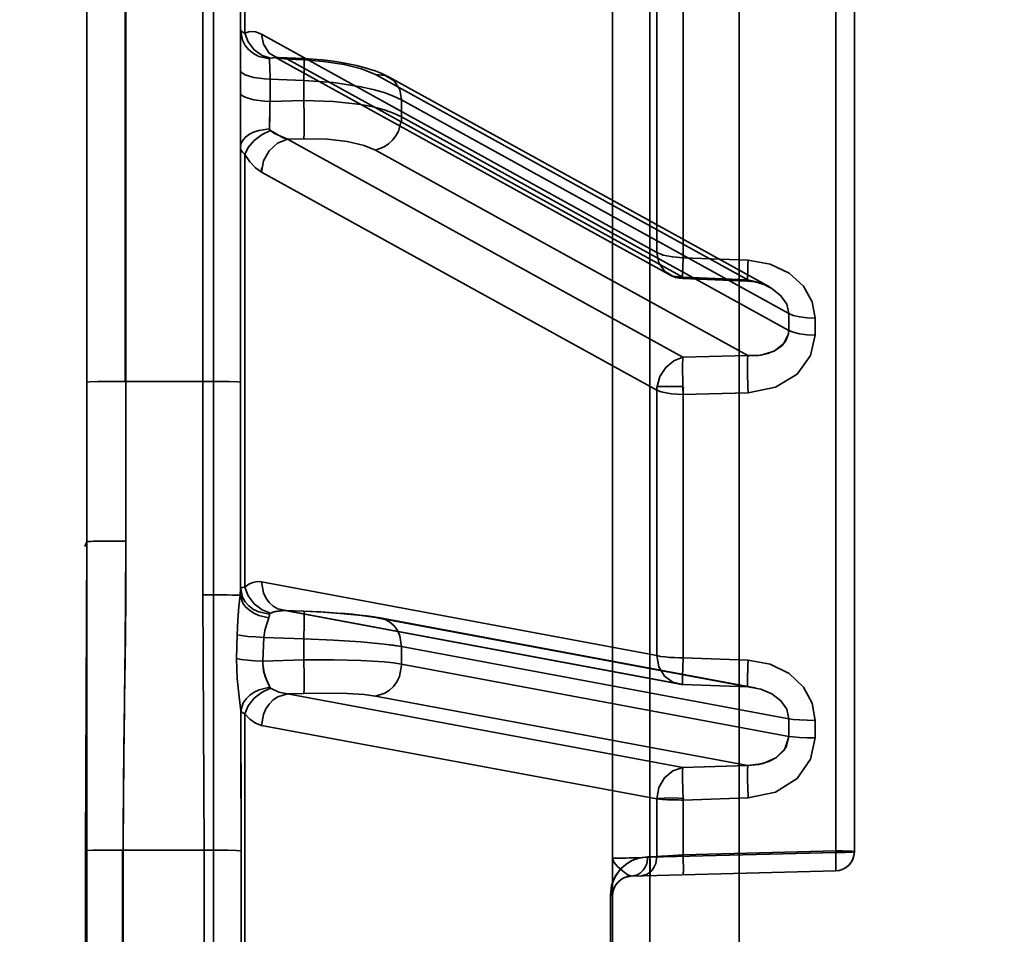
# Model space of a CAD drawing. Header units: millimetres. Extents: x -1465 to 393277, y -3788 to 454312.
# Tile 189 of 256: x 35711 to 35737, y 11049 to 11073. Entities that reach past the tile are written whole.
import ezdxf

# ---------------------------------------------------------------- set-up
doc = ezdxf.new("R2010")
doc.units = ezdxf.units.MM
doc.header["$XCLIPFRAME"] = 2
doc.layers.add('AHU03-3-68634OBJ', color=8, linetype='Continuous')
doc.layers.add('EC-MTR_250-0_7OBJ', color=8, linetype='Continuous')
picture_1 = doc.add_image_def('image3.bmp', size_in_pixel=(1540, 807))

msp = doc.modelspace()

# ---------------------------------------------------------------- linework, layer by layer
at = {"layer": 'AHU03-3-68634OBJ', "color": 8, "linetype": 'Continuous', "lineweight": 35, "ltscale": 100}
msp.add_line((35712.839, 10914.69), (35712.839, 11182.69), dxfattribs=at)
at = {"layer": 'EC-MTR_250-0_7OBJ', "color": 8, "linetype": 'Continuous', "lineweight": 35, "ltscale": 100}
for p, q in [((35716.139, 10981.556), (35716.139, 11108.076)), ((35715.857, 11104.553), (35715.857, 11057.533)), ((35732.353, 11050.821), (35732.353, 11103.159)), ((35732.839, 11050.842), (35732.839, 11102.66)), ((35726.539, 11100.012), (35726.539, 11050.676)), ((35729.839, 11099.54), (35729.839, 10997.84)), ((35712.839, 11098.679), (35712.839, 11058.919)), ((35727.513, 11096.131), (35727.513, 11001.248)), ((35713.839, 11063.091), (35713.839, 11095.561)), ((35713.857, 11063.091), (35713.857, 11095.561)), ((35716.839, 11084.506), (35716.839, 11057.686)), ((35716.954, 11072.166), (35716.954, 11082.785)), ((35727.689, 11066.453), (35727.689, 11072.968)), ((35728.376, 11066.315), (35728.376, 11072.78)), ((35717.389, 11072.14), (35727.689, 11066.453)), ((35717.71, 11071.557), (35728.011, 11065.873)), ((35717.83, 11071.528), (35717.791, 11071.532)), ((35717.83, 11071.528), (35718.497, 11071.5)), ((35718.069, 11071.488), (35718.49, 11071.47)), ((35718.069, 11071.488), (35728.369, 11065.804)), ((35720.521, 11071.114), (35720.311, 11071.196)), ((35720.36, 11071.087), (35730.062, 11065.736)), ((35720.72, 11071.018), (35720.521, 11071.115)), ((35730.628, 11065.553), (35720.719, 11071.018)), ((35717.611, 11070.97), (35718.49, 11070.933)), ((35717.611, 11070.387), (35717.611, 11070.97)), ((35718.49, 11070.933), (35718.49, 11070.407)), ((35718.49, 11070.407), (35717.611, 11070.387)), ((35721.04, 11070.426), (35731.127, 11064.863)), ((35721.04, 11069.984), (35721.04, 11070.426)), ((35721.04, 11069.984), (35731.127, 11064.421)), ((35718.069, 11069.405), (35718.49, 11069.414)), ((35718.069, 11069.405), (35728.369, 11063.721)), ((35716.954, 11057.728), (35716.954, 11069.001)), ((35720.36, 11069.115), (35730.062, 11063.764)), ((35717.389, 11068.545), (35727.689, 11062.864)), ((35728.376, 11066.315), (35730.069, 11066.248)), ((35728.365, 11065.774), (35730.058, 11065.706)), ((35730.062, 11065.736), (35728.369, 11065.804)), ((35730.062, 11063.764), (35728.369, 11063.721)), ((35713.857, 11063.091), (35715.857, 11063.09)), ((35713.857, 11058.933), (35713.857, 11063.091)), ((35727.689, 11055.948), (35727.689, 11062.864)), ((35727.696, 11062.96), (35728.37, 11062.96)), ((35728.376, 11062.754), (35730.069, 11062.797)), ((35730.069, 11062.797), (35728.376, 11062.754)), ((35728.376, 11055.892), (35728.376, 11062.754)), ((35717.389, 11057.87), (35727.689, 11055.948)), ((35717.95, 11057.13), (35728.251, 11055.211)), ((35717.998, 11057.124), (35718.492, 11057.106)), ((35718.069, 11057.119), (35718.49, 11057.103)), ((35718.069, 11057.119), (35728.369, 11055.2)), ((35720.48, 11056.934), (35720.314, 11056.962)), ((35720.36, 11056.945), (35730.062, 11055.138)), ((35730.25, 11055.114), (35720.479, 11056.934)), ((35716.74, 11055.874), (35716.751, 11056.494)), ((35717.428, 11055.805), (35717.45, 11056.424)), ((35717.45, 11056.424), (35718.49, 11056.385)), ((35718.49, 11055.838), (35718.49, 11056.385)), ((35721.04, 11056.184), (35731.127, 11054.306)), ((35721.04, 11055.725), (35721.04, 11056.184)), ((35730.069, 11055.83), (35728.376, 11055.892)), ((35728.376, 11055.892), (35730.069, 11055.83)), ((35717.428, 11055.805), (35718.49, 11055.838)), ((35721.04, 11055.725), (35731.127, 11053.846)), ((35730.062, 11055.138), (35728.369, 11055.2)), ((35728.369, 11055.2), (35730.06, 11055.135)), ((35730.06, 11055.135), (35730.126, 11055.131)), ((35730.126, 11055.131), (35730.192, 11055.123)), ((35730.192, 11055.123), (35730.259, 11055.112)), ((35718.069, 11054.953), (35718.49, 11054.966)), ((35718.069, 11054.953), (35728.369, 11053.033)), ((35720.36, 11054.894), (35730.062, 11053.087)), ((35716.954, 11042.943), (35716.954, 11054.436)), ((35717.389, 11054.131), (35727.689, 11052.215)), ((35731.127, 11054.306), (35731.127, 11053.846)), ((35731.814, 11053.808), (35731.814, 11054.261)), ((35730.062, 11053.087), (35728.369, 11053.033)), ((35727.689, 11050.717), (35727.689, 11052.215)), ((35728.376, 11052.188), (35730.069, 11052.241)), ((35730.069, 11052.241), (35728.376, 11052.188)), ((35728.376, 11050.756), (35728.376, 11052.188)), ((35712.802, 11046.509), (35712.802, 11050.87)), ((35713.764, 11046.495), (35713.764, 11050.884)), ((35713.782, 11050.884), (35715.895, 11050.883)), ((35713.782, 11046.495), (35713.782, 11050.884)), ((35715.895, 11050.883), (35715.895, 11046.496)), ((35716.859, 11046.512), (35716.859, 11050.867)), ((35732.353, 11050.821), (35727.513, 11050.696)), ((35727.513, 11050.696), (35732.353, 11050.821)), ((35728.376, 11050.756), (35732.353, 11050.862)), ((35732.82, 11050.702), (35732.835, 11050.772)), ((35732.834, 11050.771), (35732.839, 11050.842)), ((35726.539, 11049.702), (35726.539, 11050.676)), ((35727.456, 11050.711), (35727.689, 11050.717)), ((35727.456, 11050.711), (35727.689, 11050.717)), ((35732.672, 11050.468), (35732.722, 11050.519)), ((35732.721, 11050.519), (35732.763, 11050.576)), ((35732.762, 11050.575), (35732.796, 11050.638)), ((35732.796, 11050.637), (35732.82, 11050.703)), ((35732.353, 11050.342), (35727.026, 11050.202)), ((35732.491, 11050.365), (35732.556, 11050.391)), ((35732.556, 11050.391), (35732.617, 11050.426)), ((35732.617, 11050.426), (35732.673, 11050.469)), ((35726.745, 11050.107), (35726.76, 11050.117)), ((35726.76, 11050.117), (35726.774, 11050.126)), ((35726.774, 11050.126), (35726.788, 11050.135)), ((35726.788, 11050.135), (35726.803, 11050.143)), ((35726.803, 11050.143), (35726.818, 11050.151)), ((35726.818, 11050.151), (35726.832, 11050.158)), ((35726.929, 11050.191), (35726.948, 11050.194)), ((35726.948, 11050.194), (35726.966, 11050.197)), ((35726.966, 11050.197), (35726.986, 11050.2)), ((35726.985, 11050.2), (35727.005, 11050.201)), ((35727.006, 11050.201), (35727.026, 11050.202)), ((35727.026, 11050.202), (35727.014, 11050.202)), ((35726.482, 11047.672), (35726.482, 11049.707)), ((35726.539, 11049.702), (35726.539, 10997.367))]:
    msp.add_line(p, q, dxfattribs=at)
at = {"layer": 'EC-MTR_250-0_7OBJ', "color": 8, "linetype": 'Continuous', "lineweight": 35, "ltscale": 100, "flags": 128}
for points in [[(35716.954, 11072.166), (35716.903, 11072.188), (35716.867, 11072.209), (35716.839, 11072.25)], [(35716.839, 11072.25), (35716.893, 11071.979), (35716.963, 11071.847), (35717.06, 11071.728), (35717.181, 11071.63), (35717.317, 11071.558), (35717.601, 11071.494)], [(35717.389, 11072.14), (35717.232, 11072.201), (35717.087, 11072.208), (35716.954, 11072.166)], [(35716.954, 11072.166), (35717.043, 11071.936), (35717.199, 11071.73), (35717.404, 11071.583), (35717.624, 11071.51)], [(35718.069, 11071.488), (35717.818, 11071.511), (35717.589, 11071.646), (35717.438, 11071.874), (35717.389, 11072.14)], [(35717.83, 11071.528), (35717.777, 11071.529), (35717.624, 11071.51)], [(35717.624, 11071.51), (35717.674, 11071.52), (35717.83, 11071.528)], [(35717.83, 11071.528), (35717.791, 11071.532), (35717.759, 11071.538), (35717.736, 11071.545), (35717.719, 11071.552), (35717.709, 11071.557)], [(35717.83, 11071.528), (35717.889, 11071.524), (35718.069, 11071.488)], [(35718.069, 11071.488), (35718.009, 11071.503), (35717.83, 11071.528)], [(35717.601, 11071.494), (35717.6, 11071.412), (35717.602, 11071.293), (35717.611, 11070.97)], [(35717.624, 11071.51), (35717.614, 11071.507), (35717.601, 11071.494)], [(35718.497, 11071.5), (35718.499, 11071.49), (35718.5, 11071.477), (35718.501, 11071.459), (35718.501, 11071.435), (35718.501, 11071.406), (35718.501, 11071.373), (35718.501, 11071.335), (35718.499, 11071.247), (35718.497, 11071.148), (35718.494, 11071.042), (35718.49, 11070.933)], [(35718.49, 11071.47), (35718.492, 11071.482), (35718.495, 11071.498)], [(35720.36, 11071.087), (35719.994, 11071.237), (35719.545, 11071.349), (35719.009, 11071.43), (35718.49, 11071.47)], [(35720.093, 11071.264), (35719.869, 11071.322), (35719.645, 11071.369), (35719.421, 11071.409), (35719.194, 11071.441), (35718.966, 11071.467), (35718.733, 11071.486), (35718.497, 11071.5)], [(35720.312, 11071.195), (35720.093, 11071.264), (35719.869, 11071.322), (35719.646, 11071.369), (35719.421, 11071.409), (35719.195, 11071.441), (35718.966, 11071.467)], [(35716.839, 11071.202), (35716.852, 11071.161), (35716.869, 11071.14), (35716.893, 11071.119)], [(35716.893, 11071.119), (35716.965, 11071.078), (35717.064, 11071.041), (35717.187, 11071.011), (35717.325, 11070.989), (35717.469, 11070.976), (35717.611, 11070.97)], [(35721.04, 11070.426), (35720.993, 11070.694), (35720.843, 11070.926), (35720.613, 11071.064), (35720.36, 11071.087)], [(35721.04, 11070.426), (35720.832, 11070.525), (35720.582, 11070.616), (35720.296, 11070.697), (35719.979, 11070.768), (35719.268, 11070.877), (35718.49, 11070.933)], [(35716.839, 11070.619), (35716.852, 11070.578), (35716.869, 11070.556), (35716.893, 11070.535)], [(35716.893, 11070.535), (35716.965, 11070.494), (35717.064, 11070.458), (35717.187, 11070.428), (35717.325, 11070.406), (35717.469, 11070.392), (35717.611, 11070.387)], [(35718.49, 11070.407), (35719.268, 11070.386), (35719.979, 11070.304), (35720.296, 11070.242), (35720.582, 11070.168), (35720.832, 11070.081), (35721.04, 11069.984)], [(35717.601, 11069.671), (35717.6, 11069.781), (35717.605, 11070.155)], [(35717.605, 11070.155), (35717.602, 11070.026), (35717.601, 11069.671)], [(35718.497, 11070.175), (35718.501, 11069.925), (35718.501, 11069.695), (35718.497, 11069.519), (35718.494, 11069.457), (35718.49, 11069.414)], [(35720.36, 11069.115), (35720.588, 11069.201), (35720.7, 11069.278), (35720.802, 11069.375), (35720.89, 11069.489), (35720.959, 11069.615), (35721.033, 11069.876)], [(35717.601, 11069.671), (35717.317, 11069.631), (35717.181, 11069.584), (35717.06, 11069.522), (35716.963, 11069.446), (35716.893, 11069.361), (35716.852, 11069.274), (35716.839, 11069.188)], [(35717.624, 11069.628), (35717.404, 11069.521), (35717.199, 11069.366), (35717.043, 11069.183), (35716.954, 11069.001)], [(35717.624, 11069.628), (35717.611, 11069.641), (35717.604, 11069.656), (35717.601, 11069.671)], [(35717.624, 11069.628), (35717.728, 11069.554), (35718.069, 11069.405)], [(35718.069, 11069.405), (35717.952, 11069.441), (35717.624, 11069.628)], [(35717.389, 11068.545), (35717.442, 11068.836), (35717.589, 11069.1), (35717.808, 11069.299), (35718.069, 11069.405)], [(35718.49, 11069.414), (35719.106, 11069.401), (35719.621, 11069.341), (35720.062, 11069.238), (35720.36, 11069.115)], [(35716.839, 11069.188), (35716.852, 11069.123), (35716.89, 11069.06), (35716.954, 11069.001)], [(35716.954, 11069.001), (35717.086, 11068.812), (35717.232, 11068.657), (35717.389, 11068.545)], [(35727.689, 11066.453), (35727.86, 11066.382), (35728.098, 11066.334), (35728.376, 11066.315)], [(35728.369, 11065.804), (35728.11, 11065.83), (35727.891, 11065.961), (35727.744, 11066.179), (35727.689, 11066.453)], [(35728.376, 11066.315), (35728.368, 11066.057), (35728.364, 11065.871), (35728.364, 11065.779), (35728.369, 11065.804)], [(35728.376, 11066.315), (35728.368, 11066.054), (35728.364, 11065.866), (35728.364, 11065.779), (35728.369, 11065.804)], [(35730.062, 11065.736), (35730.06, 11065.72), (35730.059, 11065.71), (35730.056, 11065.72), (35730.056, 11065.739), (35730.056, 11065.764), (35730.056, 11065.798), (35730.057, 11065.838), (35730.058, 11065.885), (35730.059, 11065.938), (35730.061, 11065.995), (35730.062, 11066.055), (35730.064, 11066.118), (35730.069, 11066.248)], [(35730.058, 11065.706), (35730.056, 11065.728), (35730.056, 11065.745), (35730.056, 11065.767), (35730.056, 11065.795), (35730.057, 11065.826), (35730.057, 11065.862), (35730.059, 11065.946), (35730.062, 11066.041), (35730.065, 11066.143), (35730.069, 11066.248)], [(35730.069, 11066.248), (35730.649, 11066.146), (35731.14, 11065.912), (35731.513, 11065.571), (35731.74, 11065.166), (35731.814, 11064.736)], [(35730.058, 11065.706), (35730.156, 11065.698), (35730.251, 11065.683), (35730.341, 11065.663), (35730.428, 11065.636), (35730.51, 11065.606), (35730.587, 11065.571), (35730.658, 11065.532)], [(35730.058, 11065.706), (35730.193, 11065.693), (35730.323, 11065.667), (35730.444, 11065.631), (35730.556, 11065.585), (35730.658, 11065.532)], [(35730.062, 11065.736), (35730.061, 11065.723), (35730.059, 11065.711)], [(35730.062, 11065.736), (35730.398, 11065.656), (35730.691, 11065.516), (35730.926, 11065.325), (35731.075, 11065.101), (35731.127, 11064.863)], [(35731.127, 11064.863), (35731.247, 11064.813), (35731.413, 11064.772), (35731.609, 11064.745), (35731.814, 11064.736)], [(35731.127, 11064.421), (35731.126, 11064.384), (35731.123, 11064.349), (35731.117, 11064.314)], [(35731.117, 11064.314), (35731.121, 11064.34), (35731.127, 11064.421)], [(35731.127, 11064.421), (35731.247, 11064.372), (35731.413, 11064.333), (35731.609, 11064.309), (35731.814, 11064.3)], [(35730.062, 11063.764), (35730.337, 11063.766), (35730.585, 11063.815), (35730.777, 11063.894), (35730.96, 11064.03), (35731.051, 11064.145), (35731.117, 11064.314)], [(35730.062, 11063.764), (35730.403, 11063.774), (35730.746, 11063.878), (35731.004, 11064.078), (35731.117, 11064.314)], [(35731.814, 11064.3), (35731.698, 11063.766), (35731.344, 11063.283), (35730.78, 11062.938), (35730.069, 11062.797)], [(35728.369, 11063.721), (35728.13, 11063.628), (35727.922, 11063.455), (35727.772, 11063.224), (35727.696, 11062.96)], [(35728.37, 11062.96), (35728.37, 11062.981), (35728.369, 11063.009), (35728.368, 11063.041), (35728.367, 11063.074), (35728.367, 11063.105), (35728.366, 11063.134), (35728.366, 11063.162), (35728.365, 11063.193), (35728.365, 11063.226), (35728.364, 11063.263), (35728.364, 11063.302), (35728.364, 11063.345), (35728.363, 11063.389), (35728.363, 11063.436), (35728.363, 11063.485), (35728.364, 11063.536), (35728.364, 11063.586), (35728.365, 11063.636), (35728.367, 11063.681), (35728.369, 11063.721)], [(35730.062, 11063.764), (35730.057, 11063.659), (35730.056, 11063.483), (35730.058, 11063.252), (35730.063, 11063.004)], [(35712.839, 11063.076), (35712.914, 11063.082), (35713.122, 11063.086), (35713.446, 11063.089), (35713.857, 11063.091)], [(35715.857, 11063.09), (35716.23, 11063.089), (35716.542, 11063.086), (35716.761, 11063.081), (35716.839, 11063.076)], [(35727.689, 11062.864), (35727.803, 11062.822), (35727.935, 11062.792), (35728.077, 11062.772), (35728.224, 11062.76), (35728.376, 11062.754)], [(35713.857, 11058.933), (35713.673, 11058.933), (35713.484, 11058.932), (35713.302, 11058.931), (35713.217, 11058.93), (35713.139, 11058.929), (35713.068, 11058.928), (35713.006, 11058.927), (35712.954, 11058.926), (35712.911, 11058.924), (35712.879, 11058.923), (35712.866, 11058.922), (35712.849, 11058.921), (35712.837, 11058.911), (35712.787, 11058.789)], [(35712.802, 11050.87), (35712.81, 11052.89), (35712.839, 11058.919)], [(35713.857, 11058.933), (35713.849, 11057.306), (35713.827, 11055.405), (35713.811, 11054.111), (35713.791, 11052.261), (35713.782, 11050.884)], [(35713.782, 11050.884), (35713.785, 11051.53), (35713.792, 11052.429), (35713.805, 11053.597), (35713.815, 11054.482), (35713.822, 11054.976), (35713.833, 11055.782), (35713.842, 11056.58), (35713.85, 11057.371), (35713.855, 11058.156), (35713.857, 11058.933)], [(35716.83, 11057.52), (35716.835, 11057.588), (35716.838, 11057.65), (35716.839, 11057.707)], [(35717.601, 11057.03), (35717.317, 11057.088), (35717.181, 11057.154), (35717.06, 11057.244), (35716.963, 11057.352), (35716.893, 11057.473), (35716.839, 11057.72)], [(35716.954, 11057.728), (35716.903, 11057.727), (35716.867, 11057.726), (35716.855, 11057.725), (35716.841, 11057.722)], [(35717.389, 11057.87), (35717.277, 11057.877), (35717.166, 11057.856), (35717.058, 11057.807), (35716.954, 11057.728)], [(35716.954, 11057.728), (35717.043, 11057.506), (35717.199, 11057.3), (35717.404, 11057.143), (35717.624, 11057.056)], [(35717.389, 11057.87), (35717.438, 11057.589), (35717.502, 11057.454), (35717.589, 11057.335), (35717.697, 11057.239), (35717.818, 11057.17), (35718.069, 11057.119)], [(35715.895, 11050.883), (35715.857, 11057.533)], [(35715.857, 11057.533), (35715.895, 11050.883)], [(35715.857, 11057.533), (35716.185, 11057.532), (35716.347, 11057.531), (35716.496, 11057.529), (35716.623, 11057.527), (35716.723, 11057.525), (35716.792, 11057.523), (35716.83, 11057.52)], [(35716.751, 11056.494), (35716.769, 11056.873), (35716.802, 11057.231), (35716.83, 11057.52)], [(35716.83, 11057.52), (35716.902, 11057.319), (35716.976, 11057.22), (35717.072, 11057.13), (35717.188, 11057.054), (35717.317, 11056.994), (35717.583, 11056.931)], [(35717.45, 11056.424), (35717.474, 11056.602), (35717.528, 11056.775), (35717.583, 11056.931)], [(35717.601, 11057.032), (35717.598, 11056.996), (35717.593, 11056.966), (35717.583, 11056.931)], [(35717.624, 11057.056), (35717.611, 11057.048), (35717.604, 11057.04)], [(35717.998, 11057.124), (35717.865, 11057.12), (35717.741, 11057.097), (35717.624, 11057.056)], [(35717.624, 11057.056), (35717.713, 11057.089), (35717.998, 11057.124)], [(35717.974, 11057.126), (35717.962, 11057.128), (35717.95, 11057.13)], [(35717.999, 11057.124), (35717.986, 11057.125), (35717.974, 11057.126)], [(35718.492, 11057.106), (35718.496, 11057.093), (35718.498, 11057.077), (35718.499, 11057.054), (35718.5, 11057.024), (35718.501, 11056.988), (35718.501, 11056.944), (35718.501, 11056.895), (35718.5, 11056.781), (35718.498, 11056.653), (35718.494, 11056.519), (35718.49, 11056.385)], [(35720.36, 11056.945), (35719.994, 11056.998), (35719.545, 11057.042), (35719.009, 11057.079), (35718.49, 11057.103)], [(35720.48, 11056.934), (35720.314, 11056.962), (35720.136, 11056.986), (35719.951, 11057.007), (35719.759, 11057.026), (35719.561, 11057.044), (35719.358, 11057.059), (35719.149, 11057.073), (35718.936, 11057.086), (35718.716, 11057.096), (35718.492, 11057.106)], [(35720.137, 11056.986), (35719.952, 11057.007), (35719.759, 11057.026), (35719.561, 11057.044)], [(35721.04, 11056.184), (35720.993, 11056.468), (35720.93, 11056.605), (35720.843, 11056.726), (35720.735, 11056.823), (35720.613, 11056.893), (35720.36, 11056.945)], [(35717.45, 11056.424), (35717.237, 11056.435), (35717.034, 11056.451), (35716.866, 11056.472), (35716.751, 11056.494)], [(35721.04, 11056.184), (35720.586, 11056.25), (35719.981, 11056.308), (35719.266, 11056.354), (35718.49, 11056.385)], [(35718.49, 11056.385), (35719.268, 11056.354), (35719.979, 11056.308), (35720.582, 11056.25), (35720.832, 11056.218), (35721.04, 11056.184)], [(35716.847, 11054.508), (35716.805, 11054.874), (35716.757, 11055.354), (35716.74, 11055.874)], [(35717.428, 11055.805), (35717.217, 11055.817), (35717.023, 11055.833), (35716.86, 11055.852), (35716.74, 11055.874)], [(35728.369, 11055.2), (35728.11, 11055.255), (35727.891, 11055.415), (35727.744, 11055.657), (35727.689, 11055.948)], [(35727.689, 11055.948), (35727.789, 11055.928), (35727.907, 11055.914), (35728.03, 11055.903), (35728.153, 11055.896), (35728.269, 11055.891), (35728.376, 11055.892)], [(35728.376, 11055.892), (35728.369, 11055.643), (35728.364, 11055.408), (35728.364, 11055.244), (35728.369, 11055.2)], [(35717.423, 11055.727), (35717.424, 11055.757), (35717.425, 11055.781), (35717.428, 11055.805)], [(35717.603, 11055.124), (35717.523, 11055.316), (35717.457, 11055.497), (35717.423, 11055.727)], [(35717.423, 11055.727), (35717.444, 11055.549), (35717.486, 11055.408), (35717.55, 11055.253), (35717.603, 11055.124)], [(35721.04, 11055.725), (35720.832, 11055.757), (35720.582, 11055.785), (35719.979, 11055.825), (35719.268, 11055.843), (35718.49, 11055.838)], [(35718.49, 11054.966), (35718.492, 11054.976), (35718.494, 11054.993), (35718.498, 11055.044), (35718.5, 11055.122), (35718.501, 11055.224), (35718.501, 11055.346), (35718.499, 11055.481), (35718.493, 11055.76)], [(35721.039, 11055.688), (35720.983, 11055.407), (35720.917, 11055.27), (35720.829, 11055.147), (35720.723, 11055.045), (35720.605, 11054.967), (35720.36, 11054.894)], [(35730.062, 11055.138), (35730.058, 11055.15), (35730.057, 11055.168), (35730.056, 11055.18), (35730.056, 11055.194), (35730.056, 11055.209), (35730.056, 11055.227), (35730.056, 11055.246), (35730.056, 11055.267), (35730.056, 11055.313), (35730.058, 11055.425), (35730.061, 11055.554), (35730.064, 11055.692), (35730.069, 11055.83)], [(35730.06, 11055.135), (35730.058, 11055.147), (35730.057, 11055.163), (35730.056, 11055.185), (35730.056, 11055.213), (35730.056, 11055.249), (35730.056, 11055.29), (35730.056, 11055.337), (35730.058, 11055.446), (35730.061, 11055.569), (35730.065, 11055.7), (35730.069, 11055.83)], [(35730.069, 11055.83), (35730.649, 11055.727), (35731.14, 11055.484), (35731.513, 11055.13), (35731.74, 11054.709), (35731.814, 11054.261)], [(35717.603, 11055.124), (35717.332, 11055.059), (35717.202, 11054.997), (35717.085, 11054.917), (35716.988, 11054.822), (35716.915, 11054.719), (35716.847, 11054.508)], [(35717.624, 11055.099), (35717.404, 11055), (35717.199, 11054.841), (35717.043, 11054.642), (35716.954, 11054.436)], [(35717.603, 11055.124), (35717.624, 11055.099)], [(35718.069, 11054.953), (35717.839, 11054.998), (35717.624, 11055.099)], [(35717.624, 11055.099), (35717.838, 11054.998), (35718.069, 11054.953)], [(35730.062, 11055.138), (35730.398, 11055.079), (35730.691, 11054.955), (35730.926, 11054.773), (35731.075, 11054.55), (35731.127, 11054.306)], [(35718.069, 11054.953), (35717.818, 11054.876), (35717.697, 11054.795), (35717.589, 11054.687), (35717.502, 11054.559), (35717.438, 11054.418), (35717.389, 11054.131)], [(35718.49, 11054.966), (35719.106, 11054.974), (35719.621, 11054.963), (35720.062, 11054.934), (35720.36, 11054.894)], [(35716.847, 11054.508), (35716.85, 11053.599), (35716.859, 11050.867)], [(35716.954, 11054.436), (35716.885, 11054.471), (35716.847, 11054.508)], [(35716.847, 11054.508), (35716.885, 11054.471), (35716.954, 11054.436)], [(35716.859, 11050.867), (35716.857, 11051.778), (35716.847, 11054.508)], [(35717.389, 11054.131), (35717.232, 11054.187), (35717.087, 11054.291), (35716.954, 11054.436)], [(35716.954, 11054.436), (35717.086, 11054.291), (35717.233, 11054.187), (35717.389, 11054.131)], [(35731.814, 11054.261), (35731.609, 11054.264), (35731.413, 11054.274), (35731.247, 11054.288), (35731.127, 11054.306)], [(35731.127, 11053.846), (35731.247, 11053.83), (35731.413, 11053.818), (35731.609, 11053.81), (35731.814, 11053.808)], [(35731.126, 11053.81), (35731.028, 11053.517), (35730.796, 11053.287), (35730.462, 11053.138), (35730.062, 11053.087)], [(35731.126, 11053.81), (35731.07, 11053.592), (35731, 11053.477), (35730.806, 11053.294), (35730.614, 11053.19), (35730.353, 11053.113), (35730.062, 11053.087)], [(35731.814, 11053.808), (35731.698, 11053.253), (35731.344, 11052.751), (35730.78, 11052.39), (35730.069, 11052.241)], [(35730.062, 11053.087), (35730.06, 11053.076), (35730.059, 11053.058), (35730.057, 11053.001), (35730.056, 11052.916), (35730.056, 11052.805), (35730.058, 11052.673), (35730.061, 11052.53), (35730.069, 11052.241)], [(35728.369, 11053.033), (35728.11, 11052.952), (35727.891, 11052.769), (35727.744, 11052.512), (35727.689, 11052.215)], [(35728.376, 11052.188), (35728.368, 11052.483), (35728.364, 11052.742), (35728.364, 11052.938), (35728.369, 11053.033)], [(35728.384, 11052.23), (35728.132, 11052.241), (35727.879, 11052.24), (35727.689, 11052.227)], [(35727.689, 11052.215), (35727.764, 11052.208), (35727.837, 11052.202), (35727.904, 11052.199), (35727.965, 11052.196), (35728.055, 11052.193), (35728.129, 11052.191), (35728.189, 11052.19), (35728.26, 11052.189), (35728.322, 11052.188), (35728.376, 11052.188)], [(35727.689, 11052.215), (35727.86, 11052.201), (35728.098, 11052.192), (35728.376, 11052.188)], [(35712.802, 11050.87), (35713.004, 11050.878), (35713.345, 11050.882), (35713.764, 11050.884)], [(35712.802, 11050.87), (35713.004, 11050.878), (35713.345, 11050.883), (35713.764, 11050.884)], [(35715.895, 11050.883), (35716.228, 11050.882), (35716.519, 11050.879), (35716.737, 11050.874), (35716.859, 11050.867)], [(35715.895, 11050.883), (35716.228, 11050.882), (35716.519, 11050.879), (35716.737, 11050.873), (35716.859, 11050.867)], [(35728.376, 11050.756), (35727.975, 11050.736), (35727.813, 11050.726), (35727.689, 11050.717)], [(35728.376, 11050.238), (35728.38, 11050.258), (35728.38, 11050.274), (35728.381, 11050.296), (35728.382, 11050.323), (35728.382, 11050.355), (35728.382, 11050.391), (35728.382, 11050.474), (35728.38, 11050.567), (35728.379, 11050.663), (35728.376, 11050.756)], [(35728.376, 11050.238), (35728.379, 11050.248), (35728.38, 11050.26), (35728.381, 11050.278), (35728.381, 11050.3), (35728.382, 11050.326), (35728.382, 11050.357), (35728.382, 11050.391), (35728.382, 11050.47), (35728.381, 11050.559), (35728.379, 11050.656), (35728.376, 11050.756)], [(35732.352, 11050.829), (35732.356, 11050.65), (35732.358, 11050.474), (35732.357, 11050.384), (35732.353, 11050.342)], [(35732.353, 11050.342), (35732.355, 11050.352), (35732.356, 11050.364), (35732.357, 11050.382), (35732.357, 11050.404), (35732.358, 11050.43), (35732.358, 11050.461), (35732.358, 11050.495), (35732.358, 11050.574), (35732.357, 11050.664), (35732.355, 11050.761), (35732.353, 11050.862)], [(35732.353, 11050.862), (35732.592, 11050.859), (35732.771, 11050.852), (35732.839, 11050.842)], [(35732.353, 11050.862), (35732.439, 11050.861), (35732.542, 11050.86), (35732.646, 11050.857), (35732.74, 11050.854), (35732.811, 11050.848), (35732.839, 11050.842)], [(35732.839, 11050.842), (35732.777, 11050.832), (35732.603, 11050.824), (35732.353, 11050.821)], [(35732.839, 11050.842), (35732.801, 11050.834), (35732.69, 11050.827), (35732.527, 11050.823), (35732.353, 11050.821)], [(35732.353, 11050.821), (35732.355, 11050.727), (35732.356, 11050.636), (35732.357, 11050.554), (35732.358, 11050.481), (35732.357, 11050.45), (35732.357, 11050.422), (35732.357, 11050.398), (35732.356, 11050.378), (35732.356, 11050.362), (35732.355, 11050.351), (35732.36, 11050.366)], [(35727.456, 11050.711), (35727.239, 11050.682), (35727.052, 11050.614), (35726.889, 11050.515), (35726.728, 11050.366), (35726.605, 11050.19), (35726.514, 11049.96), (35726.482, 11049.707)], [(35726.482, 11049.707), (35726.526, 11050.002), (35726.572, 11050.124), (35726.627, 11050.228), (35726.751, 11050.392), (35726.885, 11050.512), (35727.024, 11050.6), (35727.167, 11050.661), (35727.456, 11050.711)], [(35727.513, 11050.696), (35727.138, 11050.683), (35726.823, 11050.674), (35726.614, 11050.672), (35726.539, 11050.677)], [(35726.539, 11050.677), (35726.551, 11050.674), (35726.57, 11050.673), (35726.583, 11050.673), (35726.616, 11050.672), (35726.658, 11050.672), (35726.706, 11050.673), (35726.763, 11050.673), (35726.826, 11050.675), (35726.895, 11050.676), (35726.97, 11050.678), (35727.135, 11050.683), (35727.318, 11050.689), (35727.513, 11050.696)], [(35726.539, 11050.677), (35726.573, 11050.571), (35726.668, 11050.458), (35726.791, 11050.349), (35726.919, 11050.249), (35727.026, 11050.202)], [(35727.026, 11050.202), (35727.188, 11050.241), (35727.266, 11050.29), (35727.335, 11050.356), (35727.39, 11050.437), (35727.429, 11050.527), (35727.456, 11050.711)], [(35727.026, 11050.202), (35727.188, 11050.241), (35727.266, 11050.29), (35727.334, 11050.356), (35727.39, 11050.437), (35727.429, 11050.527), (35727.456, 11050.711)], [(35727.689, 11050.717), (35727.662, 11050.533), (35727.623, 11050.443), (35727.568, 11050.362), (35727.499, 11050.296), (35727.421, 11050.248), (35727.26, 11050.208)], [(35727.513, 11050.215), (35727.516, 11050.236), (35727.517, 11050.251), (35727.518, 11050.271), (35727.518, 11050.295), (35727.518, 11050.323), (35727.518, 11050.355), (35727.518, 11050.427), (35727.517, 11050.51), (35727.515, 11050.601), (35727.513, 11050.696)], [(35727.513, 11050.215), (35727.516, 11050.234), (35727.517, 11050.249), (35727.517, 11050.269), (35727.518, 11050.293), (35727.518, 11050.322), (35727.518, 11050.355), (35727.518, 11050.431), (35727.517, 11050.517), (35727.515, 11050.607), (35727.513, 11050.696)], [(35732.353, 11050.342), (35732.423, 11050.349), (35732.491, 11050.365)], [(35726.595, 11049.932), (35726.605, 11049.951), (35726.616, 11049.968), (35726.626, 11049.984), (35726.637, 11049.999), (35726.648, 11050.014), (35726.659, 11050.027), (35726.67, 11050.04), (35726.682, 11050.052), (35726.694, 11050.064)], [(35726.682, 11050.052), (35726.694, 11050.064), (35726.706, 11050.075), (35726.719, 11050.086), (35726.732, 11050.097), (35726.746, 11050.107)], [(35726.832, 11050.158), (35726.848, 11050.165), (35726.863, 11050.171), (35726.879, 11050.177), (35726.895, 11050.182)], [(35726.879, 11050.177), (35726.895, 11050.182), (35726.912, 11050.187), (35726.93, 11050.191)], [(35726.482, 11049.707), (35726.495, 11049.706), (35726.507, 11049.706), (35726.525, 11049.705), (35726.536, 11049.704)], [(35726.539, 11049.702), (35726.54, 11049.734), (35726.543, 11049.765), (35726.548, 11049.795), (35726.554, 11049.823), (35726.561, 11049.848), (35726.568, 11049.871), (35726.577, 11049.893)], [(35726.569, 11049.871), (35726.577, 11049.893), (35726.586, 11049.913), (35726.595, 11049.933)]]:
    msp.add_lwpolyline(points, dxfattribs=at)
at = {"layer": 'EC-MTR_250-0_7OBJ', "color": 8, "linetype": 'Continuous', "lineweight": 35, "ltscale": 100}
for centre, radius, start, end in [((35735.535, 11069.752), 17.934, 177.9722, 178.715), ((35735.044, 11069.767), 17.444, 177.9618, 178.7254), ((35700.505, 11069.768), 17.997, 1.2947, 2.0339), ((35700.889, 11069.779), 17.613, 1.2866, 2.0419), ((35720.184, 11069.985), 0.856, 352.6865, 359.9482), ((35720.192, 11069.984), 0.848, 352.6538, 359.981), ((35718.246, 11068.535), 0.857, 172.6894, 179.3371), ((35728.397, 11066.574), 0.8, 241.1117, 267.6992), ((35826.062, 11064.642), 94.935, 179.86662, 180.13338), ((35824.024, 11064.518), 92.21, 179.86466, 180.13534), ((35728.547, 11062.851), 0.858, 172.6913, 179.1211), ((35728.54, 11062.851), 0.851, 172.6656, 179.1466), ((35751.296, 11063.548), 22.934, 181.4683, 181.9831), ((35715.152, 11063.609), 13.247, 356.292, 357.1333), ((35753.141, 11063.596), 23.086, 181.47, 181.9833), ((35717.963, 11056.159), 0.966, 83.7393, 87.9242), ((35697.546, 11055.118), 20.957, 1.7556, 1.97), ((35697.595, 11055.119), 20.908, 1.7554, 1.9703), ((35720.142, 11055.725), 0.898, 357.6682, 359.9988), ((35728.397, 11055.997), 0.8, 259.4469, 267.9058), ((35833.802, 11054.076), 102.675, 179.87174, 180.12826), ((35831.542, 11054.034), 99.728, 179.86986, 180.13014), ((35730.527, 11053.843), 0.6, 356.7801, 0.2638), ((35730.554, 11053.844), 0.573, 356.6041, 0.2532), ((35712.074, 11058.213), 17.373, 339.6892, 339.8555), ((35732.339, 11050.842), 0.5, 271.5, 0), ((35727.039, 11049.702), 0.5, 91.5, 180)]:
    msp.add_arc(centre, radius, start, end, dxfattribs=at)

# ---------------------------------------------------------------- pictures from other files: only their frames are drawn
at = {"color": 8, "lineweight": 13}
image = msp.add_image(picture_1, insert=(35050, 10539.733), size_in_units=(1860, 974.456), dxfattribs=at)
image.set_boundary_path([(-0.5, -0.5), (1539.5, 806.5)])

doc.saveas('drawing.dxf')
